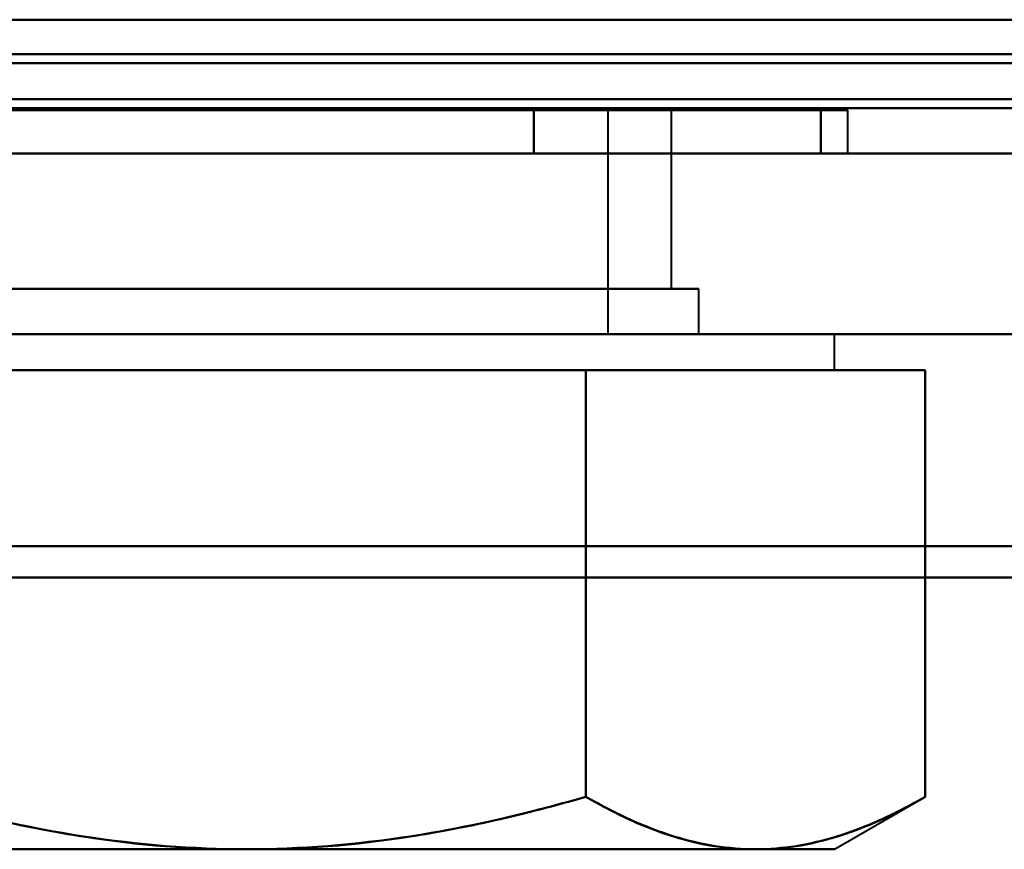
# Model space of a CAD drawing. Header units: millimetres. Extents: x -1442 to 3067, y -120 to 1010.
# Tile 22 of 71: x 292 to 303, y 121 to 130. Entities that reach past the tile are written whole.
import ezdxf

# ---------------------------------------------------------------- set-up
doc = ezdxf.new("R2010")
doc.units = ezdxf.units.MM
doc.layers.add('G-IMPT', color=8, linetype='Continuous', lineweight=40)

# ---------------------------------------------------------------- blocks, each defined once
blk = doc.blocks.new('NEXA 700 CALQUES_dwg-751640-Gauche')
at = {"layer": 'G-IMPT'}
for p, q in [((-360.9, 128.872), (323.9, 128.872)), ((295, 128.852), (288.35, 128.852)), ((301.65, 128.852), (288.35, 128.852)), ((288.35, 128.852), (295, 128.852)), ((295, 128.852), (288.35, 128.852)), ((301.65, 128.852), (288.35, 128.852)), ((288.35, 128.852), (295, 128.852)), ((295, 128.852), (288.35, 128.852)), ((301.65, 128.852), (288.35, 128.852)), ((288.35, 128.852), (295, 128.852)), ((288.35, 128.852), (295, 128.852)), ((295, 128.852), (288.35, 128.852)), ((301.65, 128.852), (288.35, 128.852)), ((290.3, 128.852), (295, 128.852)), ((297.35, 128.852), (290.3, 128.852)), ((297.35, 128.852), (290.3, 128.852)), ((290.3, 128.852), (295, 128.852)), ((297.35, 128.852), (290.3, 128.852)), ((290.3, 128.852), (295, 128.852)), ((290.3, 128.852), (295, 128.852)), ((297.35, 128.852), (290.3, 128.852)), ((291, 128.852), (297, 128.852)), ((295, 128.852), (291, 128.852)), ((291, 128.852), (297, 128.852)), ((295, 128.852), (291, 128.852)), ((291, 128.852), (297, 128.852)), ((295, 128.852), (291, 128.852)), ((291, 128.852), (297, 128.852)), ((295, 128.852), (291, 128.852)), ((295, 128.852), (292.65, 128.852)), ((295, 128.852), (292.65, 128.852)), ((295, 128.852), (292.65, 128.852)), ((295, 128.852), (292.65, 128.852)), ((293, 128.852), (295, 128.852)), ((293, 128.852), (295, 128.852)), ((293, 128.852), (295, 128.852)), ((293, 128.852), (295, 128.852)), ((301.65, 128.852), (295, 128.852)), ((295, 128.852), (301.65, 128.852)), ((295, 128.852), (299, 128.852)), ((295, 128.852), (299.7, 128.852)), ((299, 128.852), (295, 128.852)), ((299.7, 128.852), (295, 128.852)), ((301.65, 128.852), (295, 128.852)), ((295, 128.852), (301.65, 128.852)), ((301.65, 128.852), (295, 128.852)), ((295, 128.852), (301.65, 128.852)), ((295, 128.852), (299, 128.852)), ((299.7, 128.852), (295, 128.852)), ((295, 128.852), (299.7, 128.852)), ((299, 128.852), (295, 128.852)), ((295, 128.852), (299, 128.852)), ((299.7, 128.852), (295, 128.852)), ((295, 128.852), (299.7, 128.852)), ((299, 128.852), (295, 128.852)), ((295, 128.852), (299, 128.852)), ((295, 128.852), (299.7, 128.852)), ((299, 128.852), (295, 128.852)), ((299.7, 128.852), (295, 128.852)), ((295, 128.852), (301.65, 128.852)), ((301.65, 128.852), (295, 128.852)), ((299, 126.372), (299, 128.852)), ((299, 126.372), (299, 128.852)), ((299, 126.372), (299, 128.852)), ((299, 126.372), (299, 128.852)), ((299.7, 126.872), (299.7, 128.852)), ((299.7, 126.872), (299.7, 128.852)), ((299.7, 126.872), (299.7, 128.852)), ((299.7, 126.872), (299.7, 128.852)), ((301.65, 128.372), (301.65, 128.852)), ((301.65, 128.372), (301.65, 128.852)), ((301.65, 128.372), (301.65, 128.852)), ((301.65, 128.372), (301.65, 128.852)), ((-361.4, 128.372), (324.4, 128.372)), ((325, 128.372), (-345, 128.372)), ((-326.4, 128.372), (324.4, 128.372)), ((288.35, 128.372), (295, 128.372)), ((288.35, 128.372), (301.65, 128.372)), ((295, 128.372), (288.35, 128.372)), ((288.35, 128.372), (295, 128.372)), ((288.35, 128.372), (301.65, 128.372)), ((295, 128.372), (288.35, 128.372)), ((288.35, 128.372), (295, 128.372)), ((288.35, 128.372), (301.65, 128.372)), ((295, 128.372), (288.35, 128.372)), ((288.35, 128.372), (295, 128.372)), ((288.35, 128.372), (301.65, 128.372)), ((295, 128.372), (288.35, 128.372)), ((295, 128.372), (301.65, 128.372)), ((301.65, 128.372), (295, 128.372)), ((295, 128.372), (301.65, 128.372)), ((301.65, 128.372), (295, 128.372)), ((295, 128.372), (301.65, 128.372)), ((301.65, 128.372), (295, 128.372)), ((295, 128.372), (301.65, 128.372)), ((301.65, 128.372), (295, 128.372)), ((295, 126.872), (290, 126.872)), ((290, 126.872), (295, 126.872)), ((290, 126.872), (295, 126.872)), ((295, 126.872), (290, 126.872)), ((290, 126.872), (295, 126.872)), ((295, 126.872), (290, 126.872)), ((295, 126.872), (290, 126.872)), ((290, 126.872), (295, 126.872)), ((290.3, 126.872), (297.35, 126.872)), ((299.07, 126.872), (290.3, 126.872)), ((290.3, 126.872), (297.35, 126.872)), ((299.07, 126.872), (290.3, 126.872)), ((290.3, 126.872), (297.35, 126.872)), ((299.07, 126.872), (290.3, 126.872)), ((299.07, 126.872), (290.3, 126.872)), ((290.3, 126.872), (297.35, 126.872)), ((299.7, 126.872), (290.93, 126.872)), ((299.7, 126.872), (290.93, 126.872)), ((299.7, 126.872), (290.93, 126.872)), ((299.7, 126.872), (290.93, 126.872)), ((292.65, 126.872), (299.07, 126.872)), ((292.65, 126.872), (299.07, 126.872)), ((292.65, 126.872), (299.07, 126.872)), ((292.65, 126.872), (299.07, 126.872)), ((300, 126.872), (295, 126.872)), ((295, 126.872), (300, 126.872)), ((295, 126.872), (300, 126.872)), ((300, 126.872), (295, 126.872)), ((295, 126.872), (300, 126.872)), ((300, 126.872), (295, 126.872)), ((300, 126.872), (295, 126.872)), ((295, 126.872), (300, 126.872)), ((297.35, 126.872), (299.7, 126.872)), ((297.35, 126.872), (299.7, 126.872)), ((297.35, 126.872), (299.7, 126.872)), ((297.35, 126.872), (299.7, 126.872)), ((300, 126.372), (300, 126.872)), ((300, 126.372), (300, 126.872)), ((300, 126.372), (300, 126.872)), ((300, 126.372), (300, 126.872)), ((325, 126.372), (-345, 126.372)), ((325, 126.372), (-345, 126.372)), ((288.5, 126.372), (300.629, 126.372)), ((288.5, 126.372), (300.629, 126.372)), ((300.629, 126.372), (288.5, 126.372)), ((300.629, 126.372), (288.5, 126.372)), ((288.5, 126.372), (300.629, 126.372)), ((288.5, 126.372), (300.629, 126.372)), ((300.629, 126.372), (288.5, 126.372)), ((300.629, 126.372), (288.5, 126.372)), ((289.371, 126.372), (301.5, 126.372)), ((289.371, 126.372), (301.5, 126.372)), ((301.5, 126.372), (289.371, 126.372)), ((301.5, 126.372), (289.371, 126.372)), ((289.371, 126.372), (301.5, 126.372)), ((289.371, 126.372), (301.5, 126.372)), ((301.5, 126.372), (289.371, 126.372)), ((301.5, 126.372), (289.371, 126.372)), ((295, 126.372), (290, 126.372)), ((290, 126.372), (295, 126.372)), ((295, 126.372), (290, 126.372)), ((290, 126.372), (295, 126.372)), ((295, 126.372), (290, 126.372)), ((290, 126.372), (295, 126.372)), ((295, 126.372), (290, 126.372)), ((290, 126.372), (295, 126.372)), ((297, 126.372), (291, 126.372)), ((291, 126.372), (297, 126.372)), ((297, 126.372), (291, 126.372)), ((291, 126.372), (297, 126.372)), ((297, 126.372), (291, 126.372)), ((291, 126.372), (297, 126.372)), ((291, 126.372), (297, 126.372)), ((297, 126.372), (291, 126.372)), ((299, 126.372), (293, 126.372)), ((293, 126.372), (299, 126.372)), ((299, 126.372), (293, 126.372)), ((293, 126.372), (299, 126.372)), ((299, 126.372), (293, 126.372)), ((293, 126.372), (299, 126.372)), ((293, 126.372), (299, 126.372)), ((299, 126.372), (293, 126.372)), ((300, 126.372), (295, 126.372)), ((295, 126.372), (300, 126.372)), ((300, 126.372), (295, 126.372)), ((295, 126.372), (300, 126.372)), ((300, 126.372), (295, 126.372)), ((295, 126.372), (300, 126.372)), ((300, 126.372), (295, 126.372)), ((295, 126.372), (300, 126.372)), ((301.5, 125.972), (301.5, 126.372)), ((301.5, 125.972), (301.5, 126.372)), ((301.5, 125.972), (301.5, 126.372)), ((301.5, 125.972), (301.5, 126.372)), ((289.371, 125.972), (295, 125.972)), ((289.371, 125.972), (295, 125.972)), ((289.371, 125.972), (295, 125.972)), ((289.371, 125.972), (295, 125.972)), ((295, 125.972), (289.371, 125.972)), ((295, 125.972), (289.371, 125.972)), ((295, 125.972), (289.371, 125.972)), ((295, 125.972), (289.371, 125.972)), ((289.371, 125.972), (295, 125.972)), ((289.371, 125.972), (295, 125.972)), ((289.371, 125.972), (295, 125.972)), ((289.371, 125.972), (295, 125.972)), ((295, 125.972), (289.371, 125.972)), ((295, 125.972), (289.371, 125.972)), ((295, 125.972), (289.371, 125.972)), ((295, 125.972), (289.371, 125.972)), ((295, 125.972), (300.629, 125.972)), ((295, 125.972), (300.629, 125.972)), ((295, 125.972), (300.629, 125.972)), ((295, 125.972), (300.629, 125.972)), ((300.629, 125.972), (295, 125.972)), ((300.629, 125.972), (295, 125.972)), ((300.629, 125.972), (295, 125.972)), ((300.629, 125.972), (295, 125.972)), ((295, 125.972), (300.629, 125.972)), ((295, 125.972), (300.629, 125.972)), ((295, 125.972), (300.629, 125.972)), ((295, 125.972), (300.629, 125.972)), ((300.629, 125.972), (295, 125.972)), ((300.629, 125.972), (295, 125.972)), ((300.629, 125.972), (295, 125.972)), ((300.629, 125.972), (295, 125.972)), ((300.629, 125.972), (301.5, 125.972)), ((300.629, 125.972), (301.5, 125.972)), ((301.5, 125.972), (300.629, 125.972)), ((301.5, 125.972), (300.629, 125.972)), ((300.629, 125.972), (301.5, 125.972)), ((300.629, 125.972), (301.5, 125.972)), ((301.5, 125.972), (300.629, 125.972)), ((301.5, 125.972), (300.629, 125.972)), ((301.5, 120.672), (302.506, 121.253)), ((301.5, 120.672), (302.506, 121.253)), ((301.5, 120.672), (302.506, 121.253)), ((301.5, 120.672), (302.506, 121.253)), ((289.371, 120.672), (295, 120.672)), ((289.371, 120.672), (295, 120.672)), ((289.371, 120.672), (295, 120.672)), ((289.371, 120.672), (295, 120.672)), ((295, 120.672), (289.371, 120.672)), ((295, 120.672), (289.371, 120.672)), ((295, 120.672), (289.371, 120.672)), ((295, 120.672), (289.371, 120.672)), ((289.371, 120.672), (295, 120.672)), ((289.371, 120.672), (295, 120.672)), ((289.371, 120.672), (295, 120.672)), ((289.371, 120.672), (295, 120.672)), ((295, 120.672), (289.371, 120.672)), ((295, 120.672), (289.371, 120.672)), ((295, 120.672), (289.371, 120.672)), ((295, 120.672), (289.371, 120.672)), ((295, 120.672), (300.629, 120.672)), ((295, 120.672), (300.629, 120.672)), ((295, 120.672), (300.629, 120.672)), ((295, 120.672), (300.629, 120.672)), ((300.629, 120.672), (295, 120.672)), ((300.629, 120.672), (295, 120.672)), ((300.629, 120.672), (295, 120.672)), ((300.629, 120.672), (295, 120.672)), ((295, 120.672), (300.629, 120.672)), ((295, 120.672), (300.629, 120.672)), ((295, 120.672), (300.629, 120.672)), ((295, 120.672), (300.629, 120.672)), ((300.629, 120.672), (295, 120.672)), ((300.629, 120.672), (295, 120.672)), ((300.629, 120.672), (295, 120.672)), ((300.629, 120.672), (295, 120.672)), ((300.629, 120.672), (301.5, 120.672)), ((300.629, 120.672), (301.5, 120.672)), ((301.5, 120.672), (300.629, 120.672)), ((301.5, 120.672), (300.629, 120.672)), ((300.629, 120.672), (301.5, 120.672)), ((300.629, 120.672), (301.5, 120.672)), ((301.5, 120.672), (300.629, 120.672)), ((301.5, 120.672), (300.629, 120.672))]:
    blk.add_line(p, q, dxfattribs=at)
at = {"layer": 'G-IMPT', "flags": 128}
for points in [[(323.9, 129.852), (161.45, 129.852), (-1, 129.852), (-163.45, 129.852), (-325.9, 129.852)], [(-325.9, 129.852), (-163.45, 129.852), (-1, 129.852), (161.45, 129.852), (323.9, 129.852)], [(323.9, 129.852), (161.45, 129.852), (-1, 129.852), (-163.45, 129.852), (-325.9, 129.852)], [(-325.9, 129.852), (-163.45, 129.852), (-1, 129.852), (161.45, 129.852), (323.9, 129.852)], [(-325.9, 129.852), (-163.45, 129.852), (-1, 129.852), (161.45, 129.852), (323.9, 129.852)], [(323.9, 129.852), (161.45, 129.852), (-1, 129.852), (-163.45, 129.852), (-325.9, 129.852)], [(323.9, 129.852), (161.45, 129.852), (-1, 129.852), (-163.45, 129.852), (-325.9, 129.852)], [(-325.9, 129.852), (-163.45, 129.852), (-1, 129.852), (161.45, 129.852), (323.9, 129.852)], [(-360.9, 129.472), (-189.7, 129.472), (-18.5, 129.472), (152.7, 129.472), (323.9, 129.472)], [(323.9, 129.472), (152.7, 129.472), (-18.5, 129.472), (-189.7, 129.472), (-360.9, 129.472)], [(323.9, 129.372), (152.7, 129.372), (-18.5, 129.372), (-189.7, 129.372), (-360.9, 129.372)], [(-360.9, 129.372), (-189.7, 129.372), (-18.5, 129.372), (152.7, 129.372), (323.9, 129.372)], [(323.9, 129.372), (152.7, 129.372), (-18.5, 129.372), (-189.7, 129.372), (-360.9, 129.372)], [(-360.9, 129.372), (-189.7, 129.372), (-18.5, 129.372), (152.7, 129.372), (323.9, 129.372)], [(-360.9, 129.372), (-189.7, 129.372), (-18.5, 129.372), (152.7, 129.372), (323.9, 129.372)], [(323.9, 129.372), (152.7, 129.372), (-18.5, 129.372), (-189.7, 129.372), (-360.9, 129.372)], [(-326.4, 129.472), (-163.825, 129.472), (-1.25, 129.472), (161.325, 129.472), (323.9, 129.472)], [(323.9, 129.472), (161.325, 129.472), (-1.25, 129.472), (-163.825, 129.472), (-326.4, 129.472)], [(-326.4, 129.472), (-163.825, 129.472), (-1.25, 129.472), (161.325, 129.472), (323.9, 129.472)], [(323.9, 129.472), (161.325, 129.472), (-1.25, 129.472), (-163.825, 129.472), (-326.4, 129.472)], [(-361.4, 128.972), (-189.95, 128.972), (-18.5, 128.972), (152.95, 128.972), (324.4, 128.972)], [(324.4, 128.972), (152.95, 128.972), (-18.5, 128.972), (-189.95, 128.972), (-361.4, 128.972)], [(-361.4, 128.972), (-189.95, 128.972), (-18.5, 128.972), (152.95, 128.972), (324.4, 128.972)], [(324.4, 128.972), (152.95, 128.972), (-18.5, 128.972), (-189.95, 128.972), (-361.4, 128.972)], [(324.4, 128.972), (152.95, 128.972), (-18.5, 128.972), (-189.95, 128.972), (-361.4, 128.972)], [(-361.4, 128.972), (-189.95, 128.972), (-18.5, 128.972), (152.95, 128.972), (324.4, 128.972)], [(-326.4, 128.972), (-163.7, 128.972), (-1, 128.972), (161.7, 128.972), (324.4, 128.972)], [(324.4, 128.972), (161.7, 128.972), (-1, 128.972), (-163.7, 128.972), (-326.4, 128.972)], [(-326.4, 128.972), (-163.7, 128.972), (-1, 128.972), (161.7, 128.972), (324.4, 128.972)], [(324.4, 128.972), (161.7, 128.972), (-1, 128.972), (-163.7, 128.972), (-326.4, 128.972)], [(-326.4, 128.972), (-163.7, 128.972), (-1, 128.972), (161.7, 128.972), (324.4, 128.972)], [(324.4, 128.972), (161.7, 128.972), (-1, 128.972), (-163.7, 128.972), (-326.4, 128.972)], [(-361.4, 128.872), (-189.95, 128.872), (-18.5, 128.872), (152.95, 128.872), (324.4, 128.872)], [(324.4, 128.872), (152.95, 128.872), (-18.5, 128.872), (-189.95, 128.872), (-361.4, 128.872)], [(-360.9, 128.872), (-189.7, 128.872), (-18.5, 128.872), (152.7, 128.872), (323.9, 128.872)], [(323.9, 128.872), (152.7, 128.872), (-18.5, 128.872), (-189.7, 128.872), (-360.9, 128.872)], [(-360.9, 128.872), (-189.7, 128.872), (-18.5, 128.872), (152.7, 128.872), (323.9, 128.872)], [(323.9, 128.872), (152.7, 128.872), (-18.5, 128.872), (-189.7, 128.872), (-360.9, 128.872)], [(323.9, 128.872), (152.7, 128.872), (-18.5, 128.872), (-189.7, 128.872), (-360.9, 128.872)], [(-360.9, 128.872), (-189.7, 128.872), (-18.5, 128.872), (152.7, 128.872), (323.9, 128.872)], [(323.9, 128.872), (152.7, 128.872), (-18.5, 128.872), (-189.7, 128.872), (-360.9, 128.872)], [(-360.9, 128.872), (-189.7, 128.872), (-18.5, 128.872), (152.7, 128.872), (323.9, 128.872)], [(323.9, 128.872), (152.7, 128.872), (-18.5, 128.872), (-189.7, 128.872), (-360.9, 128.872)], [(-360.9, 128.872), (-189.7, 128.872), (-18.5, 128.872), (152.7, 128.872), (323.9, 128.872)], [(-360.9, 128.872), (-189.7, 128.872), (-18.5, 128.872), (152.7, 128.872), (323.9, 128.872)], [(323.9, 128.872), (152.7, 128.872), (-18.5, 128.872), (-189.7, 128.872), (-360.9, 128.872)], [(-326.4, 128.872), (-163.7, 128.872), (-1, 128.872), (161.7, 128.872), (324.4, 128.872)], [(324.4, 128.872), (161.7, 128.872), (-1, 128.872), (-163.7, 128.872), (-326.4, 128.872)], [(-326, 128.872), (-163.5, 128.872), (-1, 128.872), (161.5, 128.872), (324, 128.872)], [(324, 128.872), (161.5, 128.872), (-1, 128.872), (-163.5, 128.872), (-326, 128.872)], [(324, 128.872), (161.5, 128.872), (-1, 128.872), (-163.5, 128.872), (-326, 128.872)], [(-326, 128.872), (-163.5, 128.872), (-1, 128.872), (161.5, 128.872), (324, 128.872)], [(291.825, 128.852), (293.412, 128.852), (295, 128.852), (296.588, 128.852), (298.175, 128.852)], [(298.175, 128.852), (296.588, 128.852), (295, 128.852), (293.412, 128.852), (291.825, 128.852)], [(291.825, 128.852), (293.412, 128.852), (295, 128.852), (296.588, 128.852), (298.175, 128.852)], [(298.175, 128.852), (296.588, 128.852), (295, 128.852), (293.412, 128.852), (291.825, 128.852)], [(291.825, 128.852), (293.412, 128.852), (295, 128.852), (296.588, 128.852), (298.175, 128.852)], [(298.175, 128.852), (296.588, 128.852), (295, 128.852), (293.412, 128.852), (291.825, 128.852)], [(291.825, 128.852), (293.412, 128.852), (295, 128.852), (296.588, 128.852), (298.175, 128.852)], [(298.175, 128.852), (296.588, 128.852), (295, 128.852), (293.412, 128.852), (291.825, 128.852)], [(291.825, 128.852), (293.412, 128.852), (295, 128.852), (296.588, 128.852), (298.175, 128.852)], [(298.175, 128.852), (296.588, 128.852), (295, 128.852), (293.412, 128.852), (291.825, 128.852)], [(291.825, 128.852), (293.412, 128.852), (295, 128.852), (296.588, 128.852), (298.175, 128.852)], [(298.175, 128.852), (296.588, 128.852), (295, 128.852), (293.412, 128.852), (291.825, 128.852)], [(291.825, 128.852), (293.412, 128.852), (295, 128.852), (296.588, 128.852), (298.175, 128.852)], [(298.175, 128.852), (296.588, 128.852), (295, 128.852), (293.412, 128.852), (291.825, 128.852)], [(298.175, 128.852), (296.588, 128.852), (295, 128.852), (293.412, 128.852), (291.825, 128.852)], [(291.825, 128.852), (293.412, 128.852), (295, 128.852), (296.588, 128.852), (298.175, 128.852)], [(298.175, 128.852), (298.969, 128.852), (299.763, 128.852), (300.557, 128.852), (301.351, 128.852)], [(301.351, 128.852), (300.557, 128.852), (299.763, 128.852), (298.969, 128.852), (298.175, 128.852)], [(298.175, 128.852), (298.175, 128.732), (298.175, 128.612), (298.175, 128.492), (298.175, 128.372)], [(298.175, 128.852), (298.969, 128.852), (299.763, 128.852), (300.557, 128.852), (301.351, 128.852)], [(298.175, 128.372), (298.175, 128.492), (298.175, 128.612), (298.175, 128.732), (298.175, 128.852)], [(301.351, 128.852), (300.557, 128.852), (299.763, 128.852), (298.969, 128.852), (298.175, 128.852)], [(298.175, 128.852), (298.175, 128.732), (298.175, 128.612), (298.175, 128.492), (298.175, 128.372)], [(298.175, 128.372), (298.175, 128.492), (298.175, 128.612), (298.175, 128.732), (298.175, 128.852)], [(298.175, 128.852), (298.175, 128.732), (298.175, 128.612), (298.175, 128.492), (298.175, 128.372)], [(298.175, 128.852), (298.969, 128.852), (299.763, 128.852), (300.557, 128.852), (301.351, 128.852)], [(298.175, 128.372), (298.175, 128.492), (298.175, 128.612), (298.175, 128.732), (298.175, 128.852)], [(301.351, 128.852), (300.557, 128.852), (299.763, 128.852), (298.969, 128.852), (298.175, 128.852)], [(298.175, 128.852), (298.175, 128.732), (298.175, 128.612), (298.175, 128.492), (298.175, 128.372)], [(298.175, 128.372), (298.175, 128.492), (298.175, 128.612), (298.175, 128.732), (298.175, 128.852)], [(298.175, 128.852), (298.969, 128.852), (299.763, 128.852), (300.557, 128.852), (301.351, 128.852)], [(301.351, 128.852), (300.557, 128.852), (299.763, 128.852), (298.969, 128.852), (298.175, 128.852)], [(298.175, 128.852), (298.175, 128.732), (298.175, 128.612), (298.175, 128.492), (298.175, 128.372)], [(298.175, 128.852), (298.969, 128.852), (299.763, 128.852), (300.557, 128.852), (301.351, 128.852)], [(298.175, 128.372), (298.175, 128.492), (298.175, 128.612), (298.175, 128.732), (298.175, 128.852)], [(301.351, 128.852), (300.557, 128.852), (299.763, 128.852), (298.969, 128.852), (298.175, 128.852)], [(298.175, 128.852), (298.175, 128.732), (298.175, 128.612), (298.175, 128.492), (298.175, 128.372)], [(298.175, 128.372), (298.175, 128.492), (298.175, 128.612), (298.175, 128.732), (298.175, 128.852)], [(298.175, 128.852), (298.969, 128.852), (299.763, 128.852), (300.557, 128.852), (301.351, 128.852)], [(301.351, 128.852), (300.557, 128.852), (299.763, 128.852), (298.969, 128.852), (298.175, 128.852)], [(298.175, 128.852), (298.969, 128.852), (299.763, 128.852), (300.557, 128.852), (301.351, 128.852)], [(301.351, 128.852), (300.557, 128.852), (299.763, 128.852), (298.969, 128.852), (298.175, 128.852)], [(298.175, 128.372), (298.175, 128.492), (298.175, 128.612), (298.175, 128.732), (298.175, 128.852)], [(301.351, 128.852), (300.557, 128.852), (299.763, 128.852), (298.969, 128.852), (298.175, 128.852)], [(298.175, 128.852), (298.175, 128.732), (298.175, 128.612), (298.175, 128.492), (298.175, 128.372)], [(298.175, 128.852), (298.969, 128.852), (299.763, 128.852), (300.557, 128.852), (301.351, 128.852)], [(298.175, 128.372), (298.175, 128.492), (298.175, 128.612), (298.175, 128.732), (298.175, 128.852)], [(298.175, 128.852), (298.175, 128.732), (298.175, 128.612), (298.175, 128.492), (298.175, 128.372)], [(301.351, 128.852), (301.351, 128.732), (301.351, 128.612), (301.351, 128.492), (301.351, 128.372)], [(301.351, 128.372), (301.351, 128.492), (301.351, 128.612), (301.351, 128.732), (301.351, 128.852)], [(301.351, 128.852), (301.351, 128.732), (301.351, 128.612), (301.351, 128.492), (301.351, 128.372)], [(301.351, 128.372), (301.351, 128.492), (301.351, 128.612), (301.351, 128.732), (301.351, 128.852)], [(301.351, 128.852), (301.351, 128.732), (301.351, 128.612), (301.351, 128.492), (301.351, 128.372)], [(301.351, 128.372), (301.351, 128.492), (301.351, 128.612), (301.351, 128.732), (301.351, 128.852)], [(301.351, 128.372), (301.351, 128.492), (301.351, 128.612), (301.351, 128.732), (301.351, 128.852)], [(301.351, 128.852), (301.351, 128.732), (301.351, 128.612), (301.351, 128.492), (301.351, 128.372)], [(-361.4, 128.372), (-189.95, 128.372), (-18.5, 128.372), (152.95, 128.372), (324.4, 128.372)], [(324.4, 128.372), (152.95, 128.372), (-18.5, 128.372), (-189.95, 128.372), (-361.4, 128.372)], [(324.4, 128.372), (157.05, 128.372), (-10.3, 128.372), (-177.65, 128.372), (-345, 128.372)], [(-345, 128.372), (-177.65, 128.372), (-10.3, 128.372), (157.05, 128.372), (324.4, 128.372)], [(-345, 128.372), (-177.65, 128.372), (-10.3, 128.372), (157.05, 128.372), (324.4, 128.372)], [(324.4, 128.372), (157.05, 128.372), (-10.3, 128.372), (-177.65, 128.372), (-345, 128.372)], [(-326.4, 128.372), (-165.3, 128.372), (-4.2, 128.372), (156.9, 128.372), (318, 128.372)], [(318, 128.372), (156.9, 128.372), (-4.2, 128.372), (-165.3, 128.372), (-326.4, 128.372)], [(318, 128.372), (156.9, 128.372), (-4.2, 128.372), (-165.3, 128.372), (-326.4, 128.372)], [(-326.4, 128.372), (-165.3, 128.372), (-4.2, 128.372), (156.9, 128.372), (318, 128.372)], [(318, 128.372), (156.9, 128.372), (-4.2, 128.372), (-165.3, 128.372), (-326.4, 128.372)], [(-326.4, 128.372), (-165.3, 128.372), (-4.2, 128.372), (156.9, 128.372), (318, 128.372)], [(324.4, 128.372), (161.7, 128.372), (-1, 128.372), (-163.7, 128.372), (-326.4, 128.372)], [(318, 128.372), (156.9, 128.372), (-4.2, 128.372), (-165.3, 128.372), (-326.4, 128.372)], [(-326.4, 128.372), (-165.3, 128.372), (-4.2, 128.372), (156.9, 128.372), (318, 128.372)], [(-326.4, 128.372), (-163.7, 128.372), (-1, 128.372), (161.7, 128.372), (324.4, 128.372)], [(324.4, 128.372), (161.7, 128.372), (-1, 128.372), (-163.7, 128.372), (-326.4, 128.372)], [(-326.4, 128.372), (-163.7, 128.372), (-1, 128.372), (161.7, 128.372), (324.4, 128.372)], [(324.4, 128.372), (161.7, 128.372), (-1, 128.372), (-163.7, 128.372), (-326.4, 128.372)], [(-326.4, 128.372), (-163.7, 128.372), (-1, 128.372), (161.7, 128.372), (324.4, 128.372)], [(324.4, 128.372), (161.7, 128.372), (-1, 128.372), (-163.7, 128.372), (-326.4, 128.372)], [(-326.4, 128.372), (-163.7, 128.372), (-1, 128.372), (161.7, 128.372), (324.4, 128.372)], [(298.175, 128.372), (296.588, 128.372), (295, 128.372), (293.412, 128.372), (291.825, 128.372)], [(291.825, 128.372), (293.412, 128.372), (295, 128.372), (296.588, 128.372), (298.175, 128.372)], [(291.825, 128.372), (293.412, 128.372), (295, 128.372), (296.588, 128.372), (298.175, 128.372)], [(298.175, 128.372), (296.588, 128.372), (295, 128.372), (293.412, 128.372), (291.825, 128.372)], [(298.175, 128.372), (296.588, 128.372), (295, 128.372), (293.412, 128.372), (291.825, 128.372)], [(291.825, 128.372), (293.412, 128.372), (295, 128.372), (296.588, 128.372), (298.175, 128.372)], [(291.825, 128.372), (293.412, 128.372), (295, 128.372), (296.588, 128.372), (298.175, 128.372)], [(298.175, 128.372), (296.588, 128.372), (295, 128.372), (293.412, 128.372), (291.825, 128.372)], [(298.175, 128.372), (296.588, 128.372), (295, 128.372), (293.412, 128.372), (291.825, 128.372)], [(291.825, 128.372), (293.412, 128.372), (295, 128.372), (296.588, 128.372), (298.175, 128.372)], [(291.825, 128.372), (293.412, 128.372), (295, 128.372), (296.588, 128.372), (298.175, 128.372)], [(298.175, 128.372), (296.588, 128.372), (295, 128.372), (293.412, 128.372), (291.825, 128.372)], [(291.825, 128.372), (293.412, 128.372), (295, 128.372), (296.588, 128.372), (298.175, 128.372)], [(298.175, 128.372), (296.588, 128.372), (295, 128.372), (293.412, 128.372), (291.825, 128.372)], [(291.825, 128.372), (293.412, 128.372), (295, 128.372), (296.588, 128.372), (298.175, 128.372)], [(298.175, 128.372), (296.588, 128.372), (295, 128.372), (293.412, 128.372), (291.825, 128.372)], [(301.351, 128.372), (300.557, 128.372), (299.763, 128.372), (298.969, 128.372), (298.175, 128.372)], [(298.175, 128.372), (298.969, 128.372), (299.763, 128.372), (300.557, 128.372), (301.351, 128.372)], [(298.175, 128.372), (298.969, 128.372), (299.763, 128.372), (300.557, 128.372), (301.351, 128.372)], [(301.351, 128.372), (300.557, 128.372), (299.763, 128.372), (298.969, 128.372), (298.175, 128.372)], [(301.351, 128.372), (300.557, 128.372), (299.763, 128.372), (298.969, 128.372), (298.175, 128.372)], [(298.175, 128.372), (298.969, 128.372), (299.763, 128.372), (300.557, 128.372), (301.351, 128.372)], [(298.175, 128.372), (298.969, 128.372), (299.763, 128.372), (300.557, 128.372), (301.351, 128.372)], [(301.351, 128.372), (300.557, 128.372), (299.763, 128.372), (298.969, 128.372), (298.175, 128.372)], [(301.351, 128.372), (300.557, 128.372), (299.763, 128.372), (298.969, 128.372), (298.175, 128.372)], [(298.175, 128.372), (298.969, 128.372), (299.763, 128.372), (300.557, 128.372), (301.351, 128.372)], [(298.175, 128.372), (298.969, 128.372), (299.763, 128.372), (300.557, 128.372), (301.351, 128.372)], [(301.351, 128.372), (300.557, 128.372), (299.763, 128.372), (298.969, 128.372), (298.175, 128.372)], [(298.175, 128.372), (298.969, 128.372), (299.763, 128.372), (300.557, 128.372), (301.351, 128.372)], [(301.351, 128.372), (300.557, 128.372), (299.763, 128.372), (298.969, 128.372), (298.175, 128.372)], [(298.175, 128.372), (298.969, 128.372), (299.763, 128.372), (300.557, 128.372), (301.351, 128.372)], [(301.351, 128.372), (300.557, 128.372), (299.763, 128.372), (298.969, 128.372), (298.175, 128.372)], [(-345, 126.372), (-177.5, 126.372), (-10, 126.372), (157.5, 126.372), (325, 126.372)], [(325, 126.372), (157.5, 126.372), (-10, 126.372), (-177.5, 126.372), (-345, 126.372)], [(325, 126.372), (157.5, 126.372), (-10, 126.372), (-177.5, 126.372), (-345, 126.372)], [(-345, 126.372), (-177.5, 126.372), (-10, 126.372), (157.5, 126.372), (325, 126.372)], [(325, 126.372), (157.5, 126.372), (-10, 126.372), (-177.5, 126.372), (-345, 126.372)], [(-345, 126.372), (-177.5, 126.372), (-10, 126.372), (157.5, 126.372), (325, 126.372)], [(-345, 126.372), (-177.5, 126.372), (-10, 126.372), (157.5, 126.372), (325, 126.372)], [(325, 126.372), (157.5, 126.372), (-10, 126.372), (-177.5, 126.372), (-345, 126.372)], [(-338, 126.372), (-174, 126.372), (-10, 126.372), (154, 126.372), (318, 126.372)], [(318, 126.372), (154, 126.372), (-10, 126.372), (-174, 126.372), (-338, 126.372)], [(318, 126.372), (154, 126.372), (-10, 126.372), (-174, 126.372), (-338, 126.372)], [(-338, 126.372), (-174, 126.372), (-10, 126.372), (154, 126.372), (318, 126.372)], [(318, 126.372), (154, 126.372), (-10, 126.372), (-174, 126.372), (-338, 126.372)], [(-338, 126.372), (-174, 126.372), (-10, 126.372), (154, 126.372), (318, 126.372)], [(-338, 126.372), (-174, 126.372), (-10, 126.372), (154, 126.372), (318, 126.372)], [(318, 126.372), (154, 126.372), (-10, 126.372), (-174, 126.372), (-338, 126.372)], [(291.247, 125.972), (292.185, 125.972), (293.124, 125.972), (294.062, 125.972), (295, 125.972)], [(295, 125.972), (294.062, 125.972), (293.124, 125.972), (292.185, 125.972), (291.247, 125.972)], [(291.247, 125.972), (292.185, 125.972), (293.124, 125.972), (294.062, 125.972), (295, 125.972)], [(295, 125.972), (294.062, 125.972), (293.124, 125.972), (292.185, 125.972), (291.247, 125.972)], [(295, 125.972), (294.062, 125.972), (293.124, 125.972), (292.185, 125.972), (291.247, 125.972)], [(291.247, 125.972), (292.185, 125.972), (293.124, 125.972), (294.062, 125.972), (295, 125.972)], [(295, 125.972), (294.062, 125.972), (293.124, 125.972), (292.185, 125.972), (291.247, 125.972)], [(291.247, 125.972), (292.185, 125.972), (293.124, 125.972), (294.062, 125.972), (295, 125.972)], [(291.247, 125.972), (292.185, 125.972), (293.124, 125.972), (294.062, 125.972), (295, 125.972)], [(295, 125.972), (294.062, 125.972), (293.124, 125.972), (292.185, 125.972), (291.247, 125.972)], [(291.247, 125.972), (292.185, 125.972), (293.124, 125.972), (294.062, 125.972), (295, 125.972)], [(295, 125.972), (294.062, 125.972), (293.124, 125.972), (292.185, 125.972), (291.247, 125.972)], [(295, 125.972), (294.062, 125.972), (293.124, 125.972), (292.185, 125.972), (291.247, 125.972)], [(291.247, 125.972), (292.185, 125.972), (293.124, 125.972), (294.062, 125.972), (295, 125.972)], [(295, 125.972), (294.062, 125.972), (293.124, 125.972), (292.185, 125.972), (291.247, 125.972)], [(291.247, 125.972), (292.185, 125.972), (293.124, 125.972), (294.062, 125.972), (295, 125.972)], [(295, 125.972), (295.938, 125.972), (296.876, 125.972), (297.815, 125.972), (298.753, 125.972)], [(298.753, 125.972), (297.815, 125.972), (296.876, 125.972), (295.938, 125.972), (295, 125.972)], [(295, 125.972), (295.938, 125.972), (296.876, 125.972), (297.815, 125.972), (298.753, 125.972)], [(298.753, 125.972), (297.815, 125.972), (296.876, 125.972), (295.938, 125.972), (295, 125.972)], [(298.753, 125.972), (297.815, 125.972), (296.876, 125.972), (295.938, 125.972), (295, 125.972)], [(295, 125.972), (295.938, 125.972), (296.876, 125.972), (297.815, 125.972), (298.753, 125.972)], [(298.753, 125.972), (297.815, 125.972), (296.876, 125.972), (295.938, 125.972), (295, 125.972)], [(295, 125.972), (295.938, 125.972), (296.876, 125.972), (297.815, 125.972), (298.753, 125.972)], [(295, 125.972), (295.938, 125.972), (296.876, 125.972), (297.815, 125.972), (298.753, 125.972)], [(298.753, 125.972), (297.815, 125.972), (296.876, 125.972), (295.938, 125.972), (295, 125.972)], [(295, 125.972), (295.938, 125.972), (296.876, 125.972), (297.815, 125.972), (298.753, 125.972)], [(298.753, 125.972), (297.815, 125.972), (296.876, 125.972), (295.938, 125.972), (295, 125.972)], [(298.753, 125.972), (297.815, 125.972), (296.876, 125.972), (295.938, 125.972), (295, 125.972)], [(295, 125.972), (295.938, 125.972), (296.876, 125.972), (297.815, 125.972), (298.753, 125.972)], [(298.753, 125.972), (297.815, 125.972), (296.876, 125.972), (295.938, 125.972), (295, 125.972)], [(295, 125.972), (295.938, 125.972), (296.876, 125.972), (297.815, 125.972), (298.753, 125.972)], [(298.753, 125.972), (298.753, 124.792), (298.753, 123.613), (298.753, 122.433), (298.753, 121.253)], [(298.753, 121.253), (298.753, 122.433), (298.753, 123.613), (298.753, 124.792), (298.753, 125.972)], [(298.753, 125.972), (299.222, 125.972), (299.691, 125.972), (300.16, 125.972), (300.629, 125.972)], [(300.629, 125.972), (300.16, 125.972), (299.691, 125.972), (299.222, 125.972), (298.753, 125.972)], [(298.753, 125.972), (298.753, 124.792), (298.753, 123.613), (298.753, 122.433), (298.753, 121.253)], [(298.753, 121.253), (298.753, 122.433), (298.753, 123.613), (298.753, 124.792), (298.753, 125.972)], [(298.753, 125.972), (298.753, 124.792), (298.753, 123.613), (298.753, 122.433), (298.753, 121.253)], [(298.753, 121.253), (298.753, 122.433), (298.753, 123.613), (298.753, 124.792), (298.753, 125.972)], [(298.753, 125.972), (299.222, 125.972), (299.691, 125.972), (300.16, 125.972), (300.629, 125.972)], [(300.629, 125.972), (300.16, 125.972), (299.691, 125.972), (299.222, 125.972), (298.753, 125.972)], [(298.753, 125.972), (298.753, 124.792), (298.753, 123.613), (298.753, 122.433), (298.753, 121.253)], [(298.753, 121.253), (298.753, 122.433), (298.753, 123.613), (298.753, 124.792), (298.753, 125.972)], [(300.629, 125.972), (300.16, 125.972), (299.691, 125.972), (299.222, 125.972), (298.753, 125.972)], [(298.753, 125.972), (299.222, 125.972), (299.691, 125.972), (300.16, 125.972), (300.629, 125.972)], [(300.629, 125.972), (300.16, 125.972), (299.691, 125.972), (299.222, 125.972), (298.753, 125.972)], [(298.753, 125.972), (299.222, 125.972), (299.691, 125.972), (300.16, 125.972), (300.629, 125.972)], [(298.753, 125.972), (298.753, 124.792), (298.753, 123.613), (298.753, 122.433), (298.753, 121.253)], [(298.753, 121.253), (298.753, 122.433), (298.753, 123.613), (298.753, 124.792), (298.753, 125.972)], [(298.753, 125.972), (299.222, 125.972), (299.691, 125.972), (300.16, 125.972), (300.629, 125.972)], [(300.629, 125.972), (300.16, 125.972), (299.691, 125.972), (299.222, 125.972), (298.753, 125.972)], [(298.753, 125.972), (298.753, 124.792), (298.753, 123.613), (298.753, 122.433), (298.753, 121.253)], [(298.753, 121.253), (298.753, 122.433), (298.753, 123.613), (298.753, 124.792), (298.753, 125.972)], [(298.753, 125.972), (298.753, 124.792), (298.753, 123.613), (298.753, 122.433), (298.753, 121.253)], [(298.753, 121.253), (298.753, 122.433), (298.753, 123.613), (298.753, 124.792), (298.753, 125.972)], [(298.753, 125.972), (299.222, 125.972), (299.691, 125.972), (300.16, 125.972), (300.629, 125.972)], [(300.629, 125.972), (300.16, 125.972), (299.691, 125.972), (299.222, 125.972), (298.753, 125.972)], [(298.753, 125.972), (298.753, 124.792), (298.753, 123.613), (298.753, 122.433), (298.753, 121.253)], [(298.753, 121.253), (298.753, 122.433), (298.753, 123.613), (298.753, 124.792), (298.753, 125.972)], [(300.629, 125.972), (300.16, 125.972), (299.691, 125.972), (299.222, 125.972), (298.753, 125.972)], [(298.753, 125.972), (299.222, 125.972), (299.691, 125.972), (300.16, 125.972), (300.629, 125.972)], [(300.629, 125.972), (300.16, 125.972), (299.691, 125.972), (299.222, 125.972), (298.753, 125.972)], [(298.753, 125.972), (299.222, 125.972), (299.691, 125.972), (300.16, 125.972), (300.629, 125.972)], [(300.629, 125.972), (301.098, 125.972), (301.567, 125.972), (302.036, 125.972), (302.506, 125.972)], [(302.506, 125.972), (302.036, 125.972), (301.567, 125.972), (301.098, 125.972), (300.629, 125.972)], [(300.629, 125.972), (301.098, 125.972), (301.567, 125.972), (302.036, 125.972), (302.506, 125.972)], [(302.506, 125.972), (302.036, 125.972), (301.567, 125.972), (301.098, 125.972), (300.629, 125.972)], [(300.629, 125.972), (301.098, 125.972), (301.567, 125.972), (302.036, 125.972), (302.506, 125.972)], [(302.506, 125.972), (302.036, 125.972), (301.567, 125.972), (301.098, 125.972), (300.629, 125.972)], [(300.629, 125.972), (301.098, 125.972), (301.567, 125.972), (302.036, 125.972), (302.506, 125.972)], [(302.506, 125.972), (302.036, 125.972), (301.567, 125.972), (301.098, 125.972), (300.629, 125.972)], [(300.629, 125.972), (301.098, 125.972), (301.567, 125.972), (302.036, 125.972), (302.506, 125.972)], [(302.506, 125.972), (302.036, 125.972), (301.567, 125.972), (301.098, 125.972), (300.629, 125.972)], [(300.629, 125.972), (301.098, 125.972), (301.567, 125.972), (302.036, 125.972), (302.506, 125.972)], [(302.506, 125.972), (302.036, 125.972), (301.567, 125.972), (301.098, 125.972), (300.629, 125.972)], [(300.629, 125.972), (301.098, 125.972), (301.567, 125.972), (302.036, 125.972), (302.506, 125.972)], [(302.506, 125.972), (302.036, 125.972), (301.567, 125.972), (301.098, 125.972), (300.629, 125.972)], [(300.629, 125.972), (301.098, 125.972), (301.567, 125.972), (302.036, 125.972), (302.506, 125.972)], [(302.506, 125.972), (302.036, 125.972), (301.567, 125.972), (301.098, 125.972), (300.629, 125.972)], [(302.506, 125.972), (302.506, 124.792), (302.506, 123.613), (302.506, 122.433), (302.506, 121.253)], [(302.506, 121.253), (302.506, 122.433), (302.506, 123.613), (302.506, 124.792), (302.506, 125.972)], [(302.506, 125.972), (302.506, 124.792), (302.506, 123.613), (302.506, 122.433), (302.506, 121.253)], [(302.506, 121.253), (302.506, 122.433), (302.506, 123.613), (302.506, 124.792), (302.506, 125.972)], [(302.506, 125.972), (302.506, 124.792), (302.506, 123.613), (302.506, 122.433), (302.506, 121.253)], [(302.506, 121.253), (302.506, 122.433), (302.506, 123.613), (302.506, 124.792), (302.506, 125.972)], [(302.506, 125.972), (302.506, 124.792), (302.506, 123.613), (302.506, 122.433), (302.506, 121.253)], [(302.506, 121.253), (302.506, 122.433), (302.506, 123.613), (302.506, 124.792), (302.506, 125.972)], [(325, 124.025), (157.5, 124.025), (-10, 124.025), (-177.5, 124.025), (-345, 124.025)], [(-345, 124.025), (-177.5, 124.025), (-10, 124.025), (157.5, 124.025), (325, 124.025)], [(-345, 124.025), (-177.5, 124.025), (-10, 124.025), (157.5, 124.025), (325, 124.025)], [(325, 124.025), (157.5, 124.025), (-10, 124.025), (-177.5, 124.025), (-345, 124.025)], [(-345, 124.025), (-177.5, 124.025), (-10, 124.025), (157.5, 124.025), (325, 124.025)], [(325, 124.025), (157.5, 124.025), (-10, 124.025), (-177.5, 124.025), (-345, 124.025)], [(-345, 124.025), (-177.5, 124.025), (-10, 124.025), (157.5, 124.025), (325, 124.025)], [(325, 124.025), (157.5, 124.025), (-10, 124.025), (-177.5, 124.025), (-345, 124.025)], [(325, 123.678), (157.5, 123.678), (-10, 123.678), (-177.5, 123.678), (-345, 123.678)], [(-345, 123.678), (-177.5, 123.678), (-10, 123.678), (157.5, 123.678), (325, 123.678)], [(-345, 123.678), (-177.5, 123.678), (-10, 123.678), (157.5, 123.678), (325, 123.678)], [(325, 123.678), (157.5, 123.678), (-10, 123.678), (-177.5, 123.678), (-345, 123.678)], [(325, 123.678), (157.5, 123.678), (-10, 123.678), (-177.5, 123.678), (-345, 123.678)], [(-345, 123.678), (-177.5, 123.678), (-10, 123.678), (157.5, 123.678), (325, 123.678)]]:
    blk.add_lwpolyline(points, dxfattribs=at)
at = {"layer": 'G-IMPT'}
for points, knots in [([(295, 120.672), (294.396, 120.671), (293.513, 120.74), (292.262, 120.979), (291.595, 121.153), (291.247, 121.253)], [0, 0, 0, 0, 0.5, 0.75, 1, 1, 1, 1]), ([(291.247, 121.253), (291.595, 121.153), (292.262, 120.979), (293.513, 120.74), (294.396, 120.671), (295, 120.672)], [0, 0, 0, 0, 0.25, 0.5, 1, 1, 1, 1]), ([(295, 120.672), (294.396, 120.671), (293.513, 120.74), (292.262, 120.979), (291.595, 121.153), (291.247, 121.253)], [0, 0, 0, 0, 0.5, 0.75, 1, 1, 1, 1]), ([(291.247, 121.253), (291.595, 121.153), (292.262, 120.979), (293.513, 120.74), (294.396, 120.671), (295, 120.672)], [0, 0, 0, 0, 0.25, 0.5, 1, 1, 1, 1]), ([(295, 120.672), (294.396, 120.671), (293.513, 120.74), (292.262, 120.979), (291.595, 121.153), (291.247, 121.253)], [0, 0, 0, 0, 0.5, 0.75, 1, 1, 1, 1]), ([(291.247, 121.253), (291.595, 121.153), (292.262, 120.979), (293.513, 120.74), (294.396, 120.671), (295, 120.672)], [0, 0, 0, 0, 0.25, 0.5, 1, 1, 1, 1]), ([(295, 120.672), (294.396, 120.671), (293.513, 120.74), (292.262, 120.979), (291.595, 121.153), (291.247, 121.253)], [0, 0, 0, 0, 0.5, 0.75, 1, 1, 1, 1]), ([(291.247, 121.253), (291.595, 121.153), (292.262, 120.979), (293.513, 120.74), (294.396, 120.671), (295, 120.672)], [0, 0, 0, 0, 0.25, 0.5, 1, 1, 1, 1]), ([(295, 120.672), (295.604, 120.671), (296.487, 120.74), (297.738, 120.979), (298.405, 121.153), (298.753, 121.253)], [0, 0, 0, 0, 0.5, 0.75, 1, 1, 1, 1]), ([(298.753, 121.253), (298.405, 121.153), (297.738, 120.979), (296.487, 120.74), (295.604, 120.671), (295, 120.672)], [0, 0, 0, 0, 0.25, 0.5, 1, 1, 1, 1]), ([(295, 120.672), (295.604, 120.671), (296.487, 120.74), (297.738, 120.979), (298.405, 121.153), (298.753, 121.253)], [0, 0, 0, 0, 0.5, 0.75, 1, 1, 1, 1]), ([(298.753, 121.253), (298.405, 121.153), (297.738, 120.979), (296.487, 120.74), (295.604, 120.671), (295, 120.672)], [0, 0, 0, 0, 0.25, 0.5, 1, 1, 1, 1]), ([(295, 120.672), (295.604, 120.671), (296.487, 120.74), (297.738, 120.979), (298.405, 121.153), (298.753, 121.253)], [0, 0, 0, 0, 0.5, 0.75, 1, 1, 1, 1]), ([(298.753, 121.253), (298.405, 121.153), (297.738, 120.979), (296.487, 120.74), (295.604, 120.671), (295, 120.672)], [0, 0, 0, 0, 0.25, 0.5, 1, 1, 1, 1]), ([(295, 120.672), (295.604, 120.671), (296.487, 120.74), (297.738, 120.979), (298.405, 121.153), (298.753, 121.253)], [0, 0, 0, 0, 0.5, 0.75, 1, 1, 1, 1]), ([(298.753, 121.253), (298.405, 121.153), (297.738, 120.979), (296.487, 120.74), (295.604, 120.671), (295, 120.672)], [0, 0, 0, 0, 0.25, 0.5, 1, 1, 1, 1]), ([(298.753, 121.253), (298.928, 121.153), (299.258, 120.979), (299.881, 120.74), (300.326, 120.671), (300.629, 120.672)], [0, 0, 0, 0, 0.25, 0.5, 1, 1, 1, 1]), ([(300.629, 120.672), (300.326, 120.671), (299.881, 120.74), (299.258, 120.979), (298.928, 121.153), (298.753, 121.253)], [0, 0, 0, 0, 0.5, 0.75, 1, 1, 1, 1]), ([(298.753, 121.253), (298.928, 121.153), (299.258, 120.979), (299.881, 120.74), (300.326, 120.671), (300.629, 120.672)], [0, 0, 0, 0, 0.25, 0.5, 1, 1, 1, 1]), ([(300.629, 120.672), (300.326, 120.671), (299.881, 120.74), (299.258, 120.979), (298.928, 121.153), (298.753, 121.253)], [0, 0, 0, 0, 0.5, 0.75, 1, 1, 1, 1]), ([(298.753, 121.253), (298.928, 121.153), (299.258, 120.979), (299.881, 120.74), (300.326, 120.671), (300.629, 120.672)], [0, 0, 0, 0, 0.25, 0.5, 1, 1, 1, 1]), ([(300.629, 120.672), (300.326, 120.671), (299.881, 120.74), (299.258, 120.979), (298.928, 121.153), (298.753, 121.253)], [0, 0, 0, 0, 0.5, 0.75, 1, 1, 1, 1]), ([(298.753, 121.253), (298.928, 121.153), (299.258, 120.979), (299.881, 120.74), (300.326, 120.671), (300.629, 120.672)], [0, 0, 0, 0, 0.25, 0.5, 1, 1, 1, 1]), ([(300.629, 120.672), (300.326, 120.671), (299.881, 120.74), (299.258, 120.979), (298.928, 121.153), (298.753, 121.253)], [0, 0, 0, 0, 0.5, 0.75, 1, 1, 1, 1]), ([(300.629, 120.672), (300.93, 120.671), (301.367, 120.74), (301.995, 120.979), (302.332, 121.153), (302.506, 121.253)], [0, 0, 0, 0, 0.5, 0.75, 1, 1, 1, 1]), ([(302.506, 121.253), (302.332, 121.153), (301.995, 120.979), (301.367, 120.74), (300.93, 120.671), (300.629, 120.672)], [0, 0, 0, 0, 0.25, 0.5, 1, 1, 1, 1]), ([(300.629, 120.672), (300.93, 120.671), (301.367, 120.74), (301.995, 120.979), (302.332, 121.153), (302.506, 121.253)], [0, 0, 0, 0, 0.5, 0.75, 1, 1, 1, 1]), ([(302.506, 121.253), (302.332, 121.153), (301.995, 120.979), (301.367, 120.74), (300.93, 120.671), (300.629, 120.672)], [0, 0, 0, 0, 0.25, 0.5, 1, 1, 1, 1]), ([(300.629, 120.672), (300.93, 120.671), (301.367, 120.74), (301.995, 120.979), (302.332, 121.153), (302.506, 121.253)], [0, 0, 0, 0, 0.5, 0.75, 1, 1, 1, 1]), ([(302.506, 121.253), (302.332, 121.153), (301.995, 120.979), (301.367, 120.74), (300.93, 120.671), (300.629, 120.672)], [0, 0, 0, 0, 0.25, 0.5, 1, 1, 1, 1]), ([(300.629, 120.672), (300.93, 120.671), (301.367, 120.74), (301.995, 120.979), (302.332, 121.153), (302.506, 121.253)], [0, 0, 0, 0, 0.5, 0.75, 1, 1, 1, 1]), ([(302.506, 121.253), (302.332, 121.153), (301.995, 120.979), (301.367, 120.74), (300.93, 120.671), (300.629, 120.672)], [0, 0, 0, 0, 0.25, 0.5, 1, 1, 1, 1])]:
    blk.add_open_spline(points, degree=3, knots=knots, dxfattribs=at)
for points in [[(295, 120.672), (294.403, 120.673), (293.215, 120.766), (291.936, 121.054), (291.247, 121.253)], [(291.247, 121.253), (291.936, 121.054), (293.215, 120.766), (294.403, 120.673), (295, 120.672)], [(295, 120.672), (294.403, 120.673), (293.215, 120.766), (291.936, 121.054), (291.247, 121.253)], [(291.247, 121.253), (291.936, 121.054), (293.215, 120.766), (294.403, 120.673), (295, 120.672)], [(295, 120.672), (294.403, 120.673), (293.215, 120.766), (291.936, 121.054), (291.247, 121.253)], [(291.247, 121.253), (291.936, 121.054), (293.215, 120.766), (294.403, 120.673), (295, 120.672)], [(295, 120.672), (294.403, 120.673), (293.215, 120.766), (291.936, 121.054), (291.247, 121.253)], [(291.247, 121.253), (291.936, 121.054), (293.215, 120.766), (294.403, 120.673), (295, 120.672)], [(298.753, 121.253), (298.064, 121.054), (296.785, 120.766), (295.597, 120.673), (295, 120.672)], [(295, 120.672), (295.597, 120.673), (296.785, 120.766), (298.064, 121.054), (298.753, 121.253)], [(298.753, 121.253), (298.064, 121.054), (296.785, 120.766), (295.597, 120.673), (295, 120.672)], [(295, 120.672), (295.597, 120.673), (296.785, 120.766), (298.064, 121.054), (298.753, 121.253)], [(298.753, 121.253), (298.064, 121.054), (296.785, 120.766), (295.597, 120.673), (295, 120.672)], [(295, 120.672), (295.597, 120.673), (296.785, 120.766), (298.064, 121.054), (298.753, 121.253)], [(298.753, 121.253), (298.064, 121.054), (296.785, 120.766), (295.597, 120.673), (295, 120.672)], [(295, 120.672), (295.597, 120.673), (296.785, 120.766), (298.064, 121.054), (298.753, 121.253)], [(300.629, 120.672), (300.331, 120.673), (299.737, 120.766), (299.097, 121.054), (298.753, 121.253)], [(298.753, 121.253), (299.097, 121.054), (299.737, 120.766), (300.331, 120.673), (300.629, 120.672)], [(300.629, 120.672), (300.331, 120.673), (299.737, 120.766), (299.097, 121.054), (298.753, 121.253)], [(298.753, 121.253), (299.097, 121.054), (299.737, 120.766), (300.331, 120.673), (300.629, 120.672)], [(300.629, 120.672), (300.331, 120.673), (299.737, 120.766), (299.097, 121.054), (298.753, 121.253)], [(298.753, 121.253), (299.097, 121.054), (299.737, 120.766), (300.331, 120.673), (300.629, 120.672)], [(300.629, 120.672), (300.331, 120.673), (299.737, 120.766), (299.097, 121.054), (298.753, 121.253)], [(298.753, 121.253), (299.097, 121.054), (299.737, 120.766), (300.331, 120.673), (300.629, 120.672)], [(302.506, 121.253), (302.161, 121.054), (301.522, 120.766), (300.928, 120.673), (300.629, 120.672)], [(300.629, 120.672), (300.928, 120.673), (301.522, 120.766), (302.161, 121.054), (302.506, 121.253)], [(302.506, 121.253), (302.161, 121.054), (301.522, 120.766), (300.928, 120.673), (300.629, 120.672)], [(300.629, 120.672), (300.928, 120.673), (301.522, 120.766), (302.161, 121.054), (302.506, 121.253)], [(302.506, 121.253), (302.161, 121.054), (301.522, 120.766), (300.928, 120.673), (300.629, 120.672)], [(300.629, 120.672), (300.928, 120.673), (301.522, 120.766), (302.161, 121.054), (302.506, 121.253)], [(302.506, 121.253), (302.161, 121.054), (301.522, 120.766), (300.928, 120.673), (300.629, 120.672)], [(300.629, 120.672), (300.928, 120.673), (301.522, 120.766), (302.161, 121.054), (302.506, 121.253)]]:
    blk.add_open_spline(points, degree=3, dxfattribs=at)

msp = doc.modelspace()

# ---------------------------------------------------------------- linework, layer by layer
at = {"color": 94, "lineweight": 30}
msp.add_line((-610.6, 128.372), (608.6, 128.372), dxfattribs=at)
msp.add_line((-610.6, 128.372), (608.6, 128.372), dxfattribs=at)

# ---------------------------------------------------------------- block references
at = {"layer": 'G-IMPT'}
msp.add_blockref('NEXA 700 CALQUES_dwg-751640-Gauche', (0, 0), dxfattribs=at)

doc.saveas('drawing.dxf')
